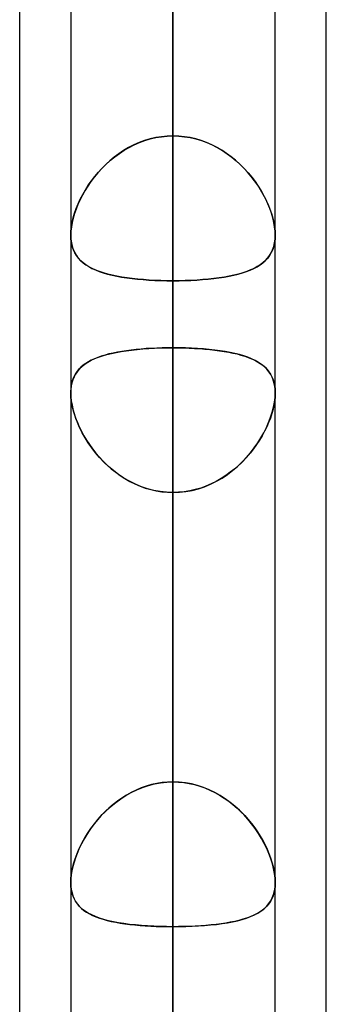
# Model space of a CAD drawing. Header units: millimetres. Extents: x -120 to 100, y -270 to 270.
# Tile 60 of 79: x -50 to -47, y 128 to 137. Entities that reach past the tile are written whole.
import ezdxf

# ---------------------------------------------------------------- set-up
doc = ezdxf.new("R2010")
doc.units = ezdxf.units.MM
doc.layers.add('MAIN-1', color=7, linetype='Continuous')
doc.layers.add('MAIN-2', color=7, linetype='Continuous')

msp = doc.modelspace()

# ---------------------------------------------------------------- linework, layer by layer
at = {"layer": 'MAIN-1'}
for p, q in [((-50, 72.5946), (-50, 139.2762)), ((-48.4888, 138.9628), (-48.4888, 0)), ((-49.4963, 138.4234), (-49.4963, 0)), ((-46.9775, 73.0349), (-46.9775, 138.4973)), ((-47.4813, 0), (-47.4813, 138.299)), ((-49.4962, 133.7643), (-49.4962, 133.7647)), ((-49.4962, 133.764), (-49.4962, 133.7643)), ((-49.4962, 133.7636), (-49.4962, 133.764)), ((-49.4962, 133.7633), (-49.4962, 133.7636)), ((-49.4962, 133.7629), (-49.4962, 133.7633)), ((-49.4962, 133.7625), (-49.4962, 133.7629))]:
    msp.add_line(p, q, dxfattribs=at)
at = {"layer": 'MAIN-2'}
for p, q in [((-48.4888, 136.2861), (-48.4888, 186.7905)), ((-48.4888, 184.7755), (-48.4888, 134.8605)), ((-48.4888, 125.1661), (-48.4888, 171.0735)), ((-48.4888, 169.0585), (-48.4888, 123.7404)), ((-48.4888, 114.0449), (-48.4888, 155.3565)), ((-48.4888, 153.3415), (-48.4888, 112.619)), ((-48.4888, 145.9796), (-48.4888, 136.2861)), ((-48.4888, 136.2861), (-48.4888, 145.9796)), ((-48.4888, 134.2008), (-48.4888, 143.8907)), ((-48.4888, 143.8907), (-48.4888, 134.2008)), ((-48.4888, 102.9219), (-48.4888, 139.6395)), ((-48.4888, 139.6163), (-48.4888, 129.9263)), ((-48.4888, 129.9263), (-48.4888, 139.6163)), ((-48.4888, 0), (-48.4888, 138.9628)), ((-48.4888, 137.6245), (-48.4888, 101.4958)), ((-48.4888, 137.4307), (-48.4888, 0)), ((-48.4888, 0), (-48.4888, 137.4307)), ((-48.4888, 127.7372), (-48.4888, 137.4307)), ((-48.4888, 137.4307), (-48.4888, 127.7372)), ((-48.875, 136.1973), (-48.9258, 136.1713)), ((-48.922, 136.1734), (-48.8717, 136.1989)), ((-48.8226, 136.2203), (-48.875, 136.1973)), ((-48.8717, 136.1989), (-48.82, 136.2213)), ((-48.7688, 136.2401), (-48.8226, 136.2203)), ((-48.82, 136.2213), (-48.767, 136.2407)), ((-48.7142, 136.2565), (-48.7688, 136.2401)), ((-48.767, 136.2407), (-48.7128, 136.2568)), ((-48.6587, 136.2693), (-48.7142, 136.2565)), ((-48.7128, 136.2568), (-48.6576, 136.2696)), ((-48.6026, 136.2786), (-48.6587, 136.2693)), ((-48.6576, 136.2696), (-48.6017, 136.2787)), ((-48.5459, 136.2842), (-48.6026, 136.2786)), ((-48.6017, 136.2787), (-48.5454, 136.2843)), ((-48.4888, 136.2861), (-48.5459, 136.2842)), ((-48.5454, 136.2843), (-48.4888, 136.2861)), ((-48.4321, 136.2843), (-48.4888, 136.2861)), ((-48.4888, 136.2861), (-48.4316, 136.2842)), ((-48.3758, 136.2787), (-48.4321, 136.2843)), ((-48.4316, 136.2842), (-48.3749, 136.2786)), ((-48.3199, 136.2696), (-48.3758, 136.2787)), ((-48.3749, 136.2786), (-48.3188, 136.2693)), ((-48.2647, 136.2568), (-48.3199, 136.2696)), ((-48.3188, 136.2693), (-48.2633, 136.2565)), ((-48.2105, 136.2407), (-48.2647, 136.2568)), ((-48.2633, 136.2565), (-48.2087, 136.2401)), ((-48.1575, 136.2213), (-48.2105, 136.2407)), ((-48.2087, 136.2401), (-48.1549, 136.2203)), ((-48.1058, 136.1989), (-48.1575, 136.2213)), ((-48.1549, 136.2203), (-48.1025, 136.1973)), ((-48.0555, 136.1734), (-48.1058, 136.1989)), ((-48.1025, 136.1973), (-48.0517, 136.1713)), ((-49.0226, 136.1111), (-49.0683, 136.0773)), ((-49.0626, 136.0817), (-49.0175, 136.1147)), ((-48.9751, 136.1425), (-49.0226, 136.1111)), ((-49.0175, 136.1147), (-48.9706, 136.1453)), ((-48.9258, 136.1713), (-48.9751, 136.1425)), ((-48.9706, 136.1453), (-48.922, 136.1734)), ((-48.0069, 136.1453), (-48.0555, 136.1734)), ((-48.0517, 136.1713), (-48.0024, 136.1425)), ((-47.96, 136.1147), (-48.0069, 136.1453)), ((-48.0024, 136.1425), (-47.9549, 136.1111)), ((-47.9149, 136.0817), (-47.96, 136.1147)), ((-47.9549, 136.1111), (-47.9092, 136.0773)), ((-49.1541, 136.003), (-49.1937, 135.9631)), ((-49.1866, 135.9705), (-49.1472, 136.0094)), ((-49.1122, 136.0411), (-49.1541, 136.003)), ((-49.1472, 136.0094), (-49.1059, 136.0466)), ((-49.0683, 136.0773), (-49.1122, 136.0411)), ((-49.1059, 136.0466), (-49.0626, 136.0817)), ((-47.8716, 136.0466), (-47.9149, 136.0817)), ((-47.9092, 136.0773), (-47.8653, 136.0411)), ((-47.8303, 136.0094), (-47.8716, 136.0466)), ((-47.8653, 136.0411), (-47.8234, 136.003)), ((-47.7909, 135.9705), (-47.8303, 136.0094)), ((-47.8234, 136.003), (-47.7838, 135.9631)), ((-49.231, 135.9219), (-49.266, 135.8795)), ((-49.2593, 135.888), (-49.224, 135.93)), ((-49.1937, 135.9631), (-49.231, 135.9219)), ((-49.224, 135.93), (-49.1866, 135.9705)), ((-47.7535, 135.93), (-47.7909, 135.9705)), ((-47.7838, 135.9631), (-47.7465, 135.9219)), ((-47.7183, 135.888), (-47.7535, 135.93)), ((-47.7465, 135.9219), (-47.7115, 135.8795)), ((-49.2987, 135.8361), (-49.329, 135.792)), ((-49.3234, 135.8004), (-49.2924, 135.8447)), ((-49.266, 135.8795), (-49.2987, 135.8361)), ((-49.2924, 135.8447), (-49.2593, 135.888)), ((-47.6851, 135.8447), (-47.7183, 135.888)), ((-47.7115, 135.8795), (-47.6788, 135.8361)), ((-47.6541, 135.8004), (-47.6851, 135.8447)), ((-47.6788, 135.8361), (-47.6485, 135.792)), ((-49.4023, 135.6634), (-49.3784, 135.7096)), ((-49.3568, 135.7474), (-49.3822, 135.7025)), ((-49.3784, 135.7096), (-49.3521, 135.7553)), ((-49.329, 135.792), (-49.3568, 135.7474)), ((-49.3521, 135.7553), (-49.3234, 135.8004)), ((-47.6255, 135.7553), (-47.6541, 135.8004)), ((-47.6485, 135.792), (-47.6207, 135.7474)), ((-47.5991, 135.7096), (-47.6255, 135.7553)), ((-47.6207, 135.7474), (-47.5953, 135.7025)), ((-47.5752, 135.6634), (-47.5991, 135.7096)), ((-49.4425, 135.5709), (-49.4237, 135.6171)), ((-49.4053, 135.6573), (-49.4259, 135.6119)), ((-49.4237, 135.6171), (-49.4023, 135.6634)), ((-49.3822, 135.7025), (-49.4053, 135.6573)), ((-47.5953, 135.7025), (-47.5722, 135.6573)), ((-47.5538, 135.6171), (-47.5752, 135.6634)), ((-47.5722, 135.6573), (-47.5516, 135.6119)), ((-47.535, 135.5709), (-47.5538, 135.6171)), ((-49.4598, 135.5215), (-49.4728, 135.4769)), ((-49.472, 135.4796), (-49.4587, 135.525)), ((-49.4441, 135.5666), (-49.4598, 135.5215)), ((-49.4587, 135.525), (-49.4425, 135.5709)), ((-49.4259, 135.6119), (-49.4441, 135.5666)), ((-47.5516, 135.6119), (-47.5333, 135.5666)), ((-47.5188, 135.525), (-47.535, 135.5709)), ((-47.5333, 135.5666), (-47.5177, 135.5215)), ((-47.5055, 135.4796), (-47.5188, 135.525)), ((-47.5177, 135.5215), (-47.5047, 135.4769)), ((-49.483, 135.4329), (-49.4904, 135.3901)), ((-49.4902, 135.3914), (-49.4826, 135.435)), ((-49.4728, 135.4769), (-49.483, 135.4329)), ((-49.4826, 135.435), (-49.472, 135.4796)), ((-47.4949, 135.435), (-47.5055, 135.4796)), ((-47.5047, 135.4769), (-47.4945, 135.4329)), ((-47.4873, 135.3914), (-47.4949, 135.435)), ((-47.4945, 135.4329), (-47.4871, 135.3901)), ((-49.4963, 135.3098), (-49.4948, 135.3497)), ((-49.4948, 135.3491), (-49.4963, 135.3098)), ((-49.4948, 135.3497), (-49.4902, 135.3914)), ((-49.4904, 135.3901), (-49.4948, 135.3491)), ((-47.4827, 135.3497), (-47.4873, 135.3914)), ((-47.4871, 135.3901), (-47.4827, 135.3491)), ((-47.4812, 135.3098), (-47.4827, 135.3497)), ((-47.4827, 135.3491), (-47.4812, 135.3098)), ((-49.4963, 135.3098), (-49.4947, 135.2711)), ((-49.4947, 135.2706), (-49.4963, 135.3098)), ((-49.4947, 135.2711), (-49.49, 135.2343)), ((-49.4899, 135.2335), (-49.4947, 135.2706)), ((-49.49, 135.2343), (-49.4822, 135.1996)), ((-49.4819, 135.1985), (-49.4899, 135.2335)), ((-47.4956, 135.1985), (-47.4876, 135.2335)), ((-47.4875, 135.2343), (-47.4953, 135.1996)), ((-47.4876, 135.2335), (-47.4828, 135.2706)), ((-47.4828, 135.2711), (-47.4875, 135.2343)), ((-47.4828, 135.2706), (-47.4812, 135.3098)), ((-47.4812, 135.3098), (-47.4828, 135.2711)), ((-49.4822, 135.1996), (-49.4713, 135.1672)), ((-49.4708, 135.1658), (-49.4819, 135.1985)), ((-49.4713, 135.1672), (-49.4576, 135.1371)), ((-49.4568, 135.1356), (-49.4708, 135.1658)), ((-49.4576, 135.1371), (-49.4411, 135.1094)), ((-49.4399, 135.1077), (-49.4568, 135.1356)), ((-47.5376, 135.1077), (-47.5207, 135.1356)), ((-47.5199, 135.1371), (-47.5364, 135.1094)), ((-47.5207, 135.1356), (-47.5067, 135.1658)), ((-47.5062, 135.1672), (-47.5199, 135.1371)), ((-47.5067, 135.1658), (-47.4956, 135.1985)), ((-47.4953, 135.1996), (-47.5062, 135.1672)), ((-49.4411, 135.1094), (-49.4219, 135.0837)), ((-49.4204, 135.082), (-49.4399, 135.1077)), ((-49.4219, 135.0837), (-49.4001, 135.0601)), ((-49.3983, 135.0583), (-49.4204, 135.082)), ((-49.4001, 135.0601), (-49.3758, 135.0384)), ((-49.3737, 135.0367), (-49.3983, 135.0583)), ((-49.3758, 135.0384), (-49.3489, 135.0182)), ((-49.3467, 135.0167), (-49.3737, 135.0367)), ((-47.6308, 135.0167), (-47.6038, 135.0367)), ((-47.6017, 135.0384), (-47.6286, 135.0182)), ((-47.6038, 135.0367), (-47.5792, 135.0583)), ((-47.5774, 135.0601), (-47.6017, 135.0384)), ((-47.5792, 135.0583), (-47.5571, 135.082)), ((-47.5556, 135.0837), (-47.5774, 135.0601)), ((-47.5571, 135.082), (-47.5376, 135.1077)), ((-47.5364, 135.1094), (-47.5556, 135.0837)), ((-49.3489, 135.0182), (-49.3193, 134.9996)), ((-49.3171, 134.9984), (-49.3467, 135.0167)), ((-49.3193, 134.9996), (-49.2872, 134.9825)), ((-49.285, 134.9814), (-49.3171, 134.9984)), ((-49.2872, 134.9825), (-49.2526, 134.9667)), ((-49.2504, 134.9657), (-49.285, 134.9814)), ((-49.2526, 134.9667), (-49.2155, 134.9522)), ((-49.2132, 134.9514), (-49.2504, 134.9657)), ((-49.2155, 134.9522), (-49.1758, 134.9389)), ((-49.1737, 134.9383), (-49.2132, 134.9514)), ((-49.1758, 134.9389), (-49.1338, 134.9268)), ((-49.1317, 134.9263), (-49.1737, 134.9383)), ((-47.8458, 134.9263), (-47.8038, 134.9383)), ((-47.8017, 134.9389), (-47.8437, 134.9268)), ((-47.8038, 134.9383), (-47.7643, 134.9514)), ((-47.762, 134.9522), (-47.8017, 134.9389)), ((-47.7643, 134.9514), (-47.7271, 134.9657)), ((-47.7249, 134.9667), (-47.762, 134.9522)), ((-47.7271, 134.9657), (-47.6925, 134.9814)), ((-47.6903, 134.9825), (-47.7249, 134.9667)), ((-47.6925, 134.9814), (-47.6604, 134.9984)), ((-47.6582, 134.9996), (-47.6903, 134.9825)), ((-47.6604, 134.9984), (-47.6308, 135.0167)), ((-47.6286, 135.0182), (-47.6582, 134.9996)), ((-49.1338, 134.9268), (-49.0896, 134.9159)), ((-49.0874, 134.9154), (-49.1317, 134.9263)), ((-49.0896, 134.9159), (-49.0432, 134.906)), ((-49.0409, 134.9056), (-49.0874, 134.9154)), ((-49.0432, 134.906), (-48.9948, 134.8972)), ((-48.9924, 134.8969), (-49.0409, 134.9056)), ((-48.9948, 134.8972), (-48.9444, 134.8895)), ((-48.942, 134.8891), (-48.9924, 134.8969)), ((-48.9444, 134.8895), (-48.8921, 134.8826)), ((-48.8898, 134.8824), (-48.942, 134.8891)), ((-48.8921, 134.8826), (-48.8379, 134.8767)), ((-48.8359, 134.8765), (-48.8898, 134.8824)), ((-48.8379, 134.8767), (-48.7822, 134.8717)), ((-48.7802, 134.8716), (-48.8359, 134.8765)), ((-48.7822, 134.8717), (-48.7253, 134.8677)), ((-48.7235, 134.8676), (-48.7802, 134.8716)), ((-48.7253, 134.8677), (-48.6674, 134.8645)), ((-48.6658, 134.8645), (-48.7235, 134.8676)), ((-48.6674, 134.8645), (-48.6086, 134.8623)), ((-48.6074, 134.8623), (-48.6658, 134.8645)), ((-48.6086, 134.8623), (-48.549, 134.861)), ((-48.5483, 134.861), (-48.6074, 134.8623)), ((-48.549, 134.861), (-48.4888, 134.8605)), ((-48.4888, 134.8605), (-48.5483, 134.861)), ((-48.4888, 134.8605), (-48.4292, 134.861)), ((-48.4285, 134.861), (-48.4888, 134.8605)), ((-48.4888, 134.8605), (-48.4888, 125.1661)), ((-48.4888, 125.1661), (-48.4888, 134.8605)), ((-48.4292, 134.861), (-48.3701, 134.8623)), ((-48.3689, 134.8623), (-48.4285, 134.861)), ((-48.3701, 134.8623), (-48.3117, 134.8645)), ((-48.3101, 134.8645), (-48.3689, 134.8623)), ((-48.3117, 134.8645), (-48.254, 134.8676)), ((-48.2522, 134.8677), (-48.3101, 134.8645)), ((-48.254, 134.8676), (-48.1973, 134.8716)), ((-48.1954, 134.8717), (-48.2522, 134.8677)), ((-48.1973, 134.8716), (-48.1416, 134.8765)), ((-48.1396, 134.8767), (-48.1954, 134.8717)), ((-48.1416, 134.8765), (-48.0877, 134.8824)), ((-48.0854, 134.8826), (-48.1396, 134.8767)), ((-48.0877, 134.8824), (-48.0355, 134.8891)), ((-48.0331, 134.8895), (-48.0854, 134.8826)), ((-48.0355, 134.8891), (-47.9851, 134.8969)), ((-47.9827, 134.8972), (-48.0331, 134.8895)), ((-47.9851, 134.8969), (-47.9366, 134.9056)), ((-47.9343, 134.906), (-47.9827, 134.8972)), ((-47.9366, 134.9056), (-47.8901, 134.9154)), ((-47.8879, 134.9159), (-47.9343, 134.906)), ((-47.8901, 134.9154), (-47.8458, 134.9263)), ((-47.8437, 134.9268), (-47.8879, 134.9159)), ((-49.0489, 134.1554), (-49.0002, 134.1642)), ((-48.9936, 134.1653), (-49.0374, 134.1576)), ((-49.0002, 134.1642), (-48.9494, 134.172)), ((-48.9482, 134.1721), (-48.9936, 134.1653)), ((-48.9494, 134.172), (-48.8967, 134.1788)), ((-48.9013, 134.1782), (-48.9482, 134.1721)), ((-48.853, 134.1836), (-48.9013, 134.1782)), ((-48.8967, 134.1788), (-48.8422, 134.1846)), ((-48.8033, 134.1882), (-48.853, 134.1836)), ((-48.8422, 134.1846), (-48.786, 134.1896)), ((-48.7525, 134.1921), (-48.8033, 134.1882)), ((-48.786, 134.1896), (-48.7284, 134.1936)), ((-48.701, 134.1952), (-48.7525, 134.1921)), ((-48.7284, 134.1936), (-48.6695, 134.1967)), ((-48.6488, 134.1977), (-48.701, 134.1952)), ((-48.6695, 134.1967), (-48.6098, 134.199)), ((-48.5959, 134.1994), (-48.6488, 134.1977)), ((-48.6098, 134.199), (-48.5495, 134.2003)), ((-48.5425, 134.2004), (-48.5959, 134.1994)), ((-48.5495, 134.2003), (-48.4888, 134.2008)), ((-48.4888, 134.2008), (-48.5425, 134.2004)), ((-48.4888, 129.9263), (-48.4888, 134.2008)), ((-48.4888, 134.2008), (-48.4888, 129.9263)), ((-48.4888, 134.2008), (-48.435, 134.2004)), ((-48.4275, 134.2003), (-48.4888, 134.2008)), ((-48.435, 134.2004), (-48.3816, 134.1994)), ((-48.3667, 134.199), (-48.4275, 134.2003)), ((-48.3816, 134.1994), (-48.3287, 134.1977)), ((-48.3065, 134.1967), (-48.3667, 134.199)), ((-48.3287, 134.1977), (-48.2765, 134.1952)), ((-48.2471, 134.1935), (-48.3065, 134.1967)), ((-48.2765, 134.1952), (-48.225, 134.1921)), ((-48.1891, 134.1894), (-48.2471, 134.1935)), ((-48.225, 134.1921), (-48.1742, 134.1882)), ((-48.1326, 134.1844), (-48.1891, 134.1894)), ((-48.1742, 134.1882), (-48.1245, 134.1836)), ((-48.0776, 134.1784), (-48.1326, 134.1844)), ((-48.1245, 134.1836), (-48.0762, 134.1782)), ((-48.0246, 134.1715), (-48.0776, 134.1784)), ((-48.0762, 134.1782), (-48.0293, 134.1721)), ((-48.0293, 134.1721), (-47.9839, 134.1653)), ((-47.9736, 134.1636), (-48.0246, 134.1715)), ((-47.9839, 134.1653), (-47.94, 134.1576)), ((-47.9246, 134.1546), (-47.9736, 134.1636)), ((-49.3223, 134.0627), (-49.3488, 134.0461)), ((-49.3271, 134.0599), (-49.2945, 134.0778)), ((-49.2937, 134.0782), (-49.3223, 134.0627)), ((-49.2945, 134.0778), (-49.2594, 134.0941)), ((-49.263, 134.0925), (-49.2937, 134.0782)), ((-49.2303, 134.1058), (-49.263, 134.0925)), ((-49.2594, 134.0941), (-49.2219, 134.1089)), ((-49.1956, 134.118), (-49.2303, 134.1058)), ((-49.2219, 134.1089), (-49.182, 134.1223)), ((-49.1589, 134.1293), (-49.1956, 134.118)), ((-49.182, 134.1223), (-49.1399, 134.1345)), ((-49.1202, 134.1396), (-49.1589, 134.1293)), ((-49.1399, 134.1345), (-49.0955, 134.1455)), ((-49.0797, 134.149), (-49.1202, 134.1396)), ((-49.0955, 134.1455), (-49.0489, 134.1554)), ((-49.0374, 134.1576), (-49.0797, 134.149)), ((-47.94, 134.1576), (-47.8978, 134.149)), ((-47.8779, 134.1446), (-47.9246, 134.1546)), ((-47.8978, 134.149), (-47.8573, 134.1396)), ((-47.8333, 134.1334), (-47.8779, 134.1446)), ((-47.8573, 134.1396), (-47.8186, 134.1293)), ((-47.791, 134.121), (-47.8333, 134.1334)), ((-47.8186, 134.1293), (-47.7819, 134.118)), ((-47.7511, 134.1073), (-47.791, 134.121)), ((-47.7819, 134.118), (-47.7472, 134.1058)), ((-47.7136, 134.0922), (-47.7511, 134.1073)), ((-47.7472, 134.1058), (-47.7145, 134.0925)), ((-47.7145, 134.0925), (-47.6838, 134.0782)), ((-47.6785, 134.0755), (-47.7136, 134.0922)), ((-47.6838, 134.0782), (-47.6552, 134.0627)), ((-47.646, 134.0573), (-47.6785, 134.0755)), ((-47.6552, 134.0627), (-47.6287, 134.0461)), ((-49.4342, 133.9654), (-49.4503, 133.9411)), ((-49.4498, 133.9419), (-49.4309, 133.9698)), ((-49.4159, 133.988), (-49.4342, 133.9654)), ((-49.4309, 133.9698), (-49.4091, 133.9954)), ((-49.3956, 134.0089), (-49.4159, 133.988)), ((-49.4091, 133.9954), (-49.3845, 134.0188)), ((-49.3732, 134.0282), (-49.3956, 134.0089)), ((-49.3845, 134.0188), (-49.3571, 134.0403)), ((-49.3488, 134.0461), (-49.3732, 134.0282)), ((-49.3571, 134.0403), (-49.3271, 134.0599)), ((-47.6161, 134.0372), (-47.646, 134.0573)), ((-47.6287, 134.0461), (-47.6043, 134.0282)), ((-47.5889, 134.0153), (-47.6161, 134.0372)), ((-47.6043, 134.0282), (-47.5819, 134.0089)), ((-47.5646, 133.9913), (-47.5889, 134.0153)), ((-47.5819, 134.0089), (-47.5616, 133.988)), ((-47.5431, 133.9651), (-47.5646, 133.9913)), ((-47.5616, 133.988), (-47.5433, 133.9654)), ((-47.5433, 133.9654), (-47.5272, 133.9411)), ((-47.5246, 133.9365), (-47.5431, 133.9651)), ((-49.4877, 133.843), (-49.4783, 133.8786)), ((-49.4755, 133.8867), (-49.4846, 133.8566)), ((-49.4783, 133.8786), (-49.4656, 133.9116)), ((-49.4641, 133.9149), (-49.4755, 133.8867)), ((-49.4656, 133.9116), (-49.4498, 133.9419)), ((-49.4503, 133.9411), (-49.4641, 133.9149)), ((-47.5272, 133.9411), (-47.5134, 133.9149)), ((-47.5092, 133.9055), (-47.5246, 133.9365)), ((-47.5134, 133.9149), (-47.502, 133.8867)), ((-47.4971, 133.8717), (-47.5092, 133.9055)), ((-47.502, 133.8867), (-47.4929, 133.8566)), ((-47.4883, 133.8353), (-47.4971, 133.8717)), ((-49.495, 133.7908), (-49.4963, 133.7554)), ((-49.4962, 133.7647), (-49.4937, 133.8049)), ((-49.4911, 133.8245), (-49.495, 133.7908)), ((-49.4937, 133.8049), (-49.4877, 133.843)), ((-49.4846, 133.8566), (-49.4911, 133.8245)), ((-47.4929, 133.8566), (-47.4864, 133.8245)), ((-47.483, 133.7964), (-47.4883, 133.8353)), ((-47.4864, 133.8245), (-47.4825, 133.7908)), ((-47.4812, 133.7554), (-47.483, 133.7964)), ((-47.4825, 133.7908), (-47.4812, 133.7554)), ((-49.4963, 133.7613), (-49.4962, 133.7625)), ((-49.4963, 133.7601), (-49.4963, 133.7613)), ((-49.4963, 133.759), (-49.4963, 133.7601)), ((-49.4963, 133.7578), (-49.4963, 133.759)), ((-49.4963, 133.7566), (-49.4963, 133.7578)), ((-49.4963, 133.7554), (-49.4963, 133.7566)), ((-49.4963, 133.7554), (-49.4949, 133.7178)), ((-49.4944, 133.7113), (-49.4963, 133.7554)), ((-49.4949, 133.7178), (-49.4908, 133.6785)), ((-49.4889, 133.6651), (-49.4944, 133.7113)), ((-49.4908, 133.6785), (-49.484, 133.6375)), ((-47.4867, 133.6785), (-47.4935, 133.6375)), ((-47.4886, 133.6651), (-47.4831, 133.7113)), ((-47.4826, 133.7178), (-47.4867, 133.6785)), ((-47.4831, 133.7113), (-47.4812, 133.7554)), ((-47.4812, 133.7554), (-47.4826, 133.7178)), ((-49.4797, 133.6169), (-49.4889, 133.6651)), ((-49.484, 133.6375), (-49.4746, 133.5954)), ((-49.4669, 133.5673), (-49.4797, 133.6169)), ((-49.4746, 133.5954), (-49.4626, 133.5526)), ((-47.5029, 133.5954), (-47.5149, 133.5526)), ((-47.5106, 133.5673), (-47.4978, 133.6169)), ((-47.4935, 133.6375), (-47.5029, 133.5954)), ((-47.4978, 133.6169), (-47.4886, 133.6651)), ((-49.4508, 133.517), (-49.4669, 133.5673)), ((-49.4626, 133.5526), (-49.4481, 133.5093)), ((-49.4315, 133.4662), (-49.4508, 133.517)), ((-49.4481, 133.5093), (-49.4312, 133.4657)), ((-47.5294, 133.5093), (-47.5463, 133.4657)), ((-47.546, 133.4662), (-47.5267, 133.517)), ((-47.5149, 133.5526), (-47.5294, 133.5093)), ((-47.5267, 133.517), (-47.5106, 133.5673)), ((-49.409, 133.4154), (-49.4315, 133.4662)), ((-49.4312, 133.4657), (-49.412, 133.4219)), ((-49.412, 133.4219), (-49.3906, 133.3782)), ((-49.3836, 133.3647), (-49.409, 133.4154)), ((-47.5939, 133.3647), (-47.5685, 133.4154)), ((-47.5655, 133.4219), (-47.5869, 133.3782)), ((-47.5685, 133.4154), (-47.546, 133.4662)), ((-47.5463, 133.4657), (-47.5655, 133.4219)), ((-49.3906, 133.3782), (-49.3669, 133.3345)), ((-49.3553, 133.3146), (-49.3836, 133.3647)), ((-49.3669, 133.3345), (-49.3408, 133.2909)), ((-49.3241, 133.265), (-49.3553, 133.3146)), ((-49.3408, 133.2909), (-49.3125, 133.2478)), ((-47.6367, 133.2909), (-47.665, 133.2478)), ((-47.6534, 133.265), (-47.6222, 133.3146)), ((-47.6106, 133.3345), (-47.6367, 133.2909)), ((-47.6222, 133.3146), (-47.5939, 133.3647)), ((-47.5869, 133.3782), (-47.6106, 133.3345)), ((-49.2898, 133.2159), (-49.3241, 133.265)), ((-49.3125, 133.2478), (-49.2819, 133.2052)), ((-49.2527, 133.1679), (-49.2898, 133.2159)), ((-49.2819, 133.2052), (-49.2491, 133.1634)), ((-47.6956, 133.2052), (-47.7284, 133.1634)), ((-47.7248, 133.1679), (-47.6877, 133.2159)), ((-47.665, 133.2478), (-47.6956, 133.2052)), ((-47.6877, 133.2159), (-47.6534, 133.265)), ((-49.2126, 133.1211), (-49.2527, 133.1679)), ((-49.2491, 133.1634), (-49.2141, 133.1227)), ((-49.2141, 133.1227), (-49.1769, 133.0831)), ((-49.1697, 133.0759), (-49.2126, 133.1211)), ((-47.8078, 133.0759), (-47.7649, 133.1211)), ((-47.7634, 133.1227), (-47.8006, 133.0831)), ((-47.7649, 133.1211), (-47.7248, 133.1679)), ((-47.7284, 133.1634), (-47.7634, 133.1227)), ((-49.1769, 133.0831), (-49.1377, 133.0451)), ((-49.124, 133.0326), (-49.1697, 133.0759)), ((-49.1377, 133.0451), (-49.0967, 133.0089)), ((-49.0756, 132.9916), (-49.124, 133.0326)), ((-49.0967, 133.0089), (-49.0537, 132.9745)), ((-47.8808, 133.0089), (-47.9238, 132.9745)), ((-47.9019, 132.9916), (-47.8535, 133.0326)), ((-47.8398, 133.0451), (-47.8808, 133.0089)), ((-47.8535, 133.0326), (-47.8078, 133.0759)), ((-47.8006, 133.0831), (-47.8398, 133.0451)), ((-49.0248, 132.9533), (-49.0756, 132.9916)), ((-49.0537, 132.9745), (-49.009, 132.9424)), ((-48.9718, 132.9181), (-49.0248, 132.9533)), ((-49.009, 132.9424), (-48.9626, 132.9125)), ((-48.9166, 132.8862), (-48.9718, 132.9181)), ((-48.9626, 132.9125), (-48.9145, 132.8851)), ((-48.0149, 132.9125), (-48.063, 132.8851)), ((-48.0609, 132.8862), (-48.0057, 132.9181)), ((-47.9685, 132.9424), (-48.0149, 132.9125)), ((-48.0057, 132.9181), (-47.9527, 132.9533)), ((-47.9238, 132.9745), (-47.9685, 132.9424)), ((-47.9527, 132.9533), (-47.9019, 132.9916)), ((-48.8594, 132.8578), (-48.9166, 132.8862)), ((-48.9145, 132.8851), (-48.8649, 132.8603)), ((-48.8649, 132.8603), (-48.8138, 132.8384)), ((-48.8004, 132.8333), (-48.8594, 132.8578)), ((-48.8138, 132.8384), (-48.7616, 132.8197)), ((-48.7398, 132.8128), (-48.8004, 132.8333)), ((-48.7616, 132.8197), (-48.7085, 132.8041)), ((-48.6782, 132.7968), (-48.7398, 132.8128)), ((-48.7085, 132.8041), (-48.6546, 132.7918)), ((-48.269, 132.8041), (-48.3229, 132.7918)), ((-48.2993, 132.7968), (-48.2377, 132.8128)), ((-48.2159, 132.8197), (-48.269, 132.8041)), ((-48.2377, 132.8128), (-48.1771, 132.8333)), ((-48.1637, 132.8384), (-48.2159, 132.8197)), ((-48.1771, 132.8333), (-48.118, 132.8578)), ((-48.1126, 132.8603), (-48.1637, 132.8384)), ((-48.118, 132.8578), (-48.0609, 132.8862)), ((-48.063, 132.8851), (-48.1126, 132.8603)), ((-48.6157, 132.7852), (-48.6782, 132.7968)), ((-48.6546, 132.7918), (-48.5999, 132.783)), ((-48.5525, 132.7781), (-48.6157, 132.7852)), ((-48.5999, 132.783), (-48.5446, 132.7776)), ((-48.4888, 132.7758), (-48.5525, 132.7781)), ((-48.5446, 132.7776), (-48.4888, 132.7758)), ((-48.4888, 132.7758), (-48.425, 132.7781)), ((-48.4329, 132.7776), (-48.4888, 132.7758)), ((-48.4888, 132.7758), (-48.4888, 128.5013)), ((-48.4888, 128.5013), (-48.4888, 132.7758)), ((-48.4888, 123.0856), (-48.4888, 132.7758)), ((-48.4888, 132.7758), (-48.4888, 123.0856)), ((-48.3776, 132.783), (-48.4329, 132.7776)), ((-48.425, 132.7781), (-48.3618, 132.7852)), ((-48.3229, 132.7918), (-48.3776, 132.783)), ((-48.3618, 132.7852), (-48.2993, 132.7968)), ((-48.701, 129.8996), (-48.7525, 129.8848)), ((-48.7304, 129.8915), (-48.671, 129.9066)), ((-48.6488, 129.9111), (-48.701, 129.8996)), ((-48.671, 129.9066), (-48.6108, 129.9175)), ((-48.5959, 129.9195), (-48.6488, 129.9111)), ((-48.6108, 129.9175), (-48.55, 129.9241)), ((-48.5425, 129.9246), (-48.5959, 129.9195)), ((-48.55, 129.9241), (-48.4888, 129.9263)), ((-48.4888, 129.9263), (-48.5425, 129.9246)), ((-48.4275, 129.9241), (-48.4888, 129.9263)), ((-48.4888, 129.9263), (-48.435, 129.9246)), ((-48.435, 129.9246), (-48.3816, 129.9195)), ((-48.3667, 129.9175), (-48.4275, 129.9241)), ((-48.3816, 129.9195), (-48.3287, 129.9111)), ((-48.3065, 129.9066), (-48.3667, 129.9175)), ((-48.3287, 129.9111), (-48.2765, 129.8996)), ((-48.2471, 129.8915), (-48.3065, 129.9066)), ((-48.2765, 129.8996), (-48.225, 129.8848)), ((-48.9482, 129.7965), (-48.9936, 129.768)), ((-48.9529, 129.7937), (-48.8999, 129.8233)), ((-48.9013, 129.8226), (-48.9482, 129.7965)), ((-48.853, 129.8461), (-48.9013, 129.8226)), ((-48.8999, 129.8233), (-48.8449, 129.8497)), ((-48.8033, 129.8669), (-48.853, 129.8461)), ((-48.8449, 129.8497), (-48.7884, 129.8725)), ((-48.7525, 129.8848), (-48.8033, 129.8669)), ((-48.7884, 129.8725), (-48.7304, 129.8915)), ((-48.1891, 129.8725), (-48.2471, 129.8915)), ((-48.225, 129.8848), (-48.1742, 129.8669)), ((-48.1326, 129.8497), (-48.1891, 129.8725)), ((-48.1742, 129.8669), (-48.1245, 129.8461)), ((-48.0776, 129.8233), (-48.1326, 129.8497)), ((-48.1245, 129.8461), (-48.0762, 129.8226)), ((-48.0246, 129.7937), (-48.0776, 129.8233)), ((-48.0762, 129.8226), (-48.0293, 129.7965)), ((-48.0293, 129.7965), (-47.9839, 129.768)), ((-49.0797, 129.7044), (-49.1202, 129.6696)), ((-49.0996, 129.6877), (-49.0529, 129.7256)), ((-49.0374, 129.7372), (-49.0797, 129.7044)), ((-49.0529, 129.7256), (-49.0039, 129.761)), ((-48.9936, 129.768), (-49.0374, 129.7372)), ((-49.0039, 129.761), (-48.9529, 129.7937)), ((-47.9736, 129.761), (-48.0246, 129.7937)), ((-47.9839, 129.768), (-47.94, 129.7372)), ((-47.9246, 129.7256), (-47.9736, 129.761)), ((-47.94, 129.7372), (-47.8978, 129.7044)), ((-47.8779, 129.6877), (-47.9246, 129.7256)), ((-47.8978, 129.7044), (-47.8573, 129.6696)), ((-49.2264, 129.5609), (-49.1865, 129.6051)), ((-49.1589, 129.6332), (-49.1956, 129.5954)), ((-49.1865, 129.6051), (-49.1442, 129.6474)), ((-49.1202, 129.6696), (-49.1589, 129.6332)), ((-49.1442, 129.6474), (-49.0996, 129.6877)), ((-47.8333, 129.6474), (-47.8779, 129.6877)), ((-47.8573, 129.6696), (-47.8186, 129.6332)), ((-47.791, 129.6051), (-47.8333, 129.6474)), ((-47.8186, 129.6332), (-47.7819, 129.5954)), ((-47.7511, 129.5609), (-47.791, 129.6051)), ((-49.299, 129.4679), (-49.2639, 129.5151)), ((-49.263, 129.5162), (-49.2937, 129.4753)), ((-49.2639, 129.5151), (-49.2264, 129.5609)), ((-49.2303, 129.5563), (-49.263, 129.5162)), ((-49.1956, 129.5954), (-49.2303, 129.5563)), ((-47.7819, 129.5954), (-47.7472, 129.5563)), ((-47.7136, 129.5151), (-47.7511, 129.5609)), ((-47.7472, 129.5563), (-47.7145, 129.5162)), ((-47.7145, 129.5162), (-47.6838, 129.4753)), ((-47.6785, 129.4679), (-47.7136, 129.5151)), ((-49.3614, 129.3704), (-49.3315, 129.4196)), ((-49.3223, 129.4337), (-49.3488, 129.3917)), ((-49.3315, 129.4196), (-49.299, 129.4679)), ((-49.2937, 129.4753), (-49.3223, 129.4337)), ((-47.6838, 129.4753), (-47.6552, 129.4337)), ((-47.646, 129.4196), (-47.6785, 129.4679)), ((-47.6552, 129.4337), (-47.6287, 129.3917)), ((-47.6161, 129.3704), (-47.646, 129.4196)), ((-49.4129, 129.2706), (-49.3886, 129.3207)), ((-49.3732, 129.3495), (-49.3956, 129.3069)), ((-49.3886, 129.3207), (-49.3614, 129.3704)), ((-49.3488, 129.3917), (-49.3732, 129.3495)), ((-47.6287, 129.3917), (-47.6043, 129.3495)), ((-47.5889, 129.3207), (-47.6161, 129.3704)), ((-47.6043, 129.3495), (-47.5819, 129.3069)), ((-47.5646, 129.2706), (-47.5889, 129.3207)), ((-49.4529, 129.1707), (-49.4344, 129.2205)), ((-49.4342, 129.2211), (-49.4503, 129.1783)), ((-49.4344, 129.2205), (-49.4129, 129.2706)), ((-49.4159, 129.264), (-49.4342, 129.2211)), ((-49.3956, 129.3069), (-49.4159, 129.264)), ((-47.5819, 129.3069), (-47.5616, 129.264)), ((-47.5431, 129.2205), (-47.5646, 129.2706)), ((-47.5616, 129.264), (-47.5433, 129.2211)), ((-47.5433, 129.2211), (-47.5272, 129.1783)), ((-47.5246, 129.1707), (-47.5431, 129.2205)), ((-49.4804, 129.0728), (-49.4683, 129.1213)), ((-49.4641, 129.1358), (-49.4755, 129.0938)), ((-49.4683, 129.1213), (-49.4529, 129.1707)), ((-49.4503, 129.1783), (-49.4641, 129.1358)), ((-47.5272, 129.1783), (-47.5134, 129.1358)), ((-47.5092, 129.1213), (-47.5246, 129.1707)), ((-47.5134, 129.1358), (-47.502, 129.0938)), ((-47.4971, 129.0728), (-47.5092, 129.1213)), ((-49.4945, 128.9799), (-49.4892, 129.0254)), ((-49.4846, 129.0525), (-49.4911, 129.0123)), ((-49.4892, 129.0254), (-49.4804, 129.0728)), ((-49.4755, 129.0938), (-49.4846, 129.0525)), ((-47.502, 129.0938), (-47.4929, 129.0525)), ((-47.4883, 129.0254), (-47.4971, 129.0728)), ((-47.4929, 129.0525), (-47.4864, 129.0123)), ((-47.483, 128.9799), (-47.4883, 129.0254)), ((-49.4963, 128.9367), (-49.4945, 128.9799)), ((-49.495, 128.9738), (-49.4963, 128.9368)), ((-49.4963, 128.9368), (-49.4949, 128.9009)), ((-49.4944, 128.895), (-49.4963, 128.9367)), ((-49.4911, 129.0123), (-49.495, 128.9738)), ((-47.4864, 129.0123), (-47.4825, 128.9738)), ((-47.4831, 128.895), (-47.4812, 128.9367)), ((-47.4812, 128.9367), (-47.483, 128.9799)), ((-47.4812, 128.9368), (-47.4826, 128.9009)), ((-47.4825, 128.9738), (-47.4812, 128.9368)), ((-49.4949, 128.9009), (-49.4908, 128.8666)), ((-49.4889, 128.8557), (-49.4944, 128.895)), ((-49.4908, 128.8666), (-49.484, 128.8341)), ((-49.4797, 128.8188), (-49.4889, 128.8557)), ((-49.484, 128.8341), (-49.4746, 128.8037)), ((-47.4935, 128.8341), (-47.5029, 128.8037)), ((-47.4978, 128.8188), (-47.4886, 128.8557)), ((-47.4867, 128.8666), (-47.4935, 128.8341)), ((-47.4886, 128.8557), (-47.4831, 128.895)), ((-47.4826, 128.9009), (-47.4867, 128.8666)), ((-49.4669, 128.7848), (-49.4797, 128.8188)), ((-49.4746, 128.8037), (-49.4626, 128.7753)), ((-49.4508, 128.7535), (-49.4669, 128.7848)), ((-49.4626, 128.7753), (-49.4481, 128.7491)), ((-49.4315, 128.725), (-49.4508, 128.7535)), ((-49.4481, 128.7491), (-49.4312, 128.7247)), ((-47.5294, 128.7491), (-47.5463, 128.7247)), ((-47.546, 128.725), (-47.5267, 128.7535)), ((-47.5149, 128.7753), (-47.5294, 128.7491)), ((-47.5267, 128.7535), (-47.5106, 128.7848)), ((-47.5029, 128.8037), (-47.5149, 128.7753)), ((-47.5106, 128.7848), (-47.4978, 128.8188)), ((-49.409, 128.699), (-49.4315, 128.725)), ((-49.4312, 128.7247), (-49.412, 128.7022)), ((-49.412, 128.7022), (-49.3906, 128.6814)), ((-49.3836, 128.6754), (-49.409, 128.699)), ((-49.3906, 128.6814), (-49.3669, 128.6622)), ((-49.3553, 128.6539), (-49.3836, 128.6754)), ((-49.3669, 128.6622), (-49.3408, 128.6444)), ((-49.3241, 128.6343), (-49.3553, 128.6539)), ((-49.3408, 128.6444), (-49.3125, 128.6279)), ((-49.2898, 128.6165), (-49.3241, 128.6343)), ((-47.6877, 128.6165), (-47.6534, 128.6343)), ((-47.6367, 128.6444), (-47.665, 128.6279)), ((-47.6534, 128.6343), (-47.6222, 128.6539)), ((-47.6106, 128.6622), (-47.6367, 128.6444)), ((-47.6222, 128.6539), (-47.5939, 128.6754)), ((-47.5869, 128.6814), (-47.6106, 128.6622)), ((-47.5939, 128.6754), (-47.5685, 128.699)), ((-47.5655, 128.7022), (-47.5869, 128.6814)), ((-47.5685, 128.699), (-47.546, 128.725)), ((-47.5463, 128.7247), (-47.5655, 128.7022)), ((-49.3125, 128.6279), (-49.2819, 128.6127)), ((-49.2527, 128.6002), (-49.2898, 128.6165)), ((-49.2819, 128.6127), (-49.2491, 128.5988)), ((-49.2126, 128.5854), (-49.2527, 128.6002)), ((-49.2491, 128.5988), (-49.2141, 128.586)), ((-49.2141, 128.586), (-49.1769, 128.5742)), ((-49.1697, 128.5721), (-49.2126, 128.5854)), ((-49.1769, 128.5742), (-49.1377, 128.5635)), ((-49.124, 128.5601), (-49.1697, 128.5721)), ((-49.1377, 128.5635), (-49.0967, 128.5538)), ((-49.0756, 128.5494), (-49.124, 128.5601)), ((-49.0967, 128.5538), (-49.0537, 128.545)), ((-49.0248, 128.5399), (-49.0756, 128.5494)), ((-49.0537, 128.545), (-49.009, 128.5372)), ((-48.9718, 128.5315), (-49.0248, 128.5399)), ((-49.009, 128.5372), (-48.9626, 128.5302)), ((-47.9685, 128.5372), (-48.0149, 128.5302)), ((-48.0057, 128.5315), (-47.9527, 128.5399)), ((-47.9238, 128.545), (-47.9685, 128.5372)), ((-47.9527, 128.5399), (-47.9019, 128.5494)), ((-47.8808, 128.5538), (-47.9238, 128.545)), ((-47.9019, 128.5494), (-47.8535, 128.5601)), ((-47.8398, 128.5635), (-47.8808, 128.5538)), ((-47.8535, 128.5601), (-47.8078, 128.5721)), ((-47.8006, 128.5742), (-47.8398, 128.5635)), ((-47.8078, 128.5721), (-47.7649, 128.5854)), ((-47.7634, 128.586), (-47.8006, 128.5742)), ((-47.7649, 128.5854), (-47.7248, 128.6002)), ((-47.7284, 128.5988), (-47.7634, 128.586)), ((-47.6956, 128.6127), (-47.7284, 128.5988)), ((-47.7248, 128.6002), (-47.6877, 128.6165)), ((-47.665, 128.6279), (-47.6956, 128.6127)), ((-48.9166, 128.5243), (-48.9718, 128.5315)), ((-48.9626, 128.5302), (-48.9145, 128.524)), ((-48.8594, 128.5181), (-48.9166, 128.5243)), ((-48.9145, 128.524), (-48.8649, 128.5186)), ((-48.8649, 128.5186), (-48.8138, 128.514)), ((-48.8004, 128.5129), (-48.8594, 128.5181)), ((-48.8138, 128.514), (-48.7616, 128.5101)), ((-48.7398, 128.5087), (-48.8004, 128.5129)), ((-48.7616, 128.5101), (-48.7085, 128.5069)), ((-48.6782, 128.5054), (-48.7398, 128.5087)), ((-48.7085, 128.5069), (-48.6546, 128.5044)), ((-48.6157, 128.5031), (-48.6782, 128.5054)), ((-48.6546, 128.5044), (-48.5999, 128.5027)), ((-48.5525, 128.5017), (-48.6157, 128.5031)), ((-48.5999, 128.5027), (-48.5446, 128.5016)), ((-48.4888, 128.5013), (-48.5525, 128.5017)), ((-48.5446, 128.5016), (-48.4888, 128.5013)), ((-48.4888, 128.5013), (-48.425, 128.5017)), ((-48.4329, 128.5016), (-48.4888, 128.5013)), ((-48.4888, 128.5013), (-48.4888, 118.8111)), ((-48.4888, 118.8111), (-48.4888, 128.5013)), ((-48.3776, 128.5027), (-48.4329, 128.5016)), ((-48.425, 128.5017), (-48.3618, 128.5031)), ((-48.3229, 128.5044), (-48.3776, 128.5027)), ((-48.3618, 128.5031), (-48.2993, 128.5054)), ((-48.269, 128.5069), (-48.3229, 128.5044)), ((-48.2993, 128.5054), (-48.2377, 128.5087)), ((-48.2159, 128.5101), (-48.269, 128.5069)), ((-48.2377, 128.5087), (-48.1771, 128.5129)), ((-48.1637, 128.514), (-48.2159, 128.5101)), ((-48.1771, 128.5129), (-48.118, 128.5181)), ((-48.1126, 128.5186), (-48.1637, 128.514)), ((-48.118, 128.5181), (-48.0609, 128.5243)), ((-48.063, 128.524), (-48.1126, 128.5186)), ((-48.0149, 128.5302), (-48.063, 128.524)), ((-48.0609, 128.5243), (-48.0057, 128.5315))]:
    msp.add_line(p, q, dxfattribs=at)

doc.saveas('drawing.dxf')
